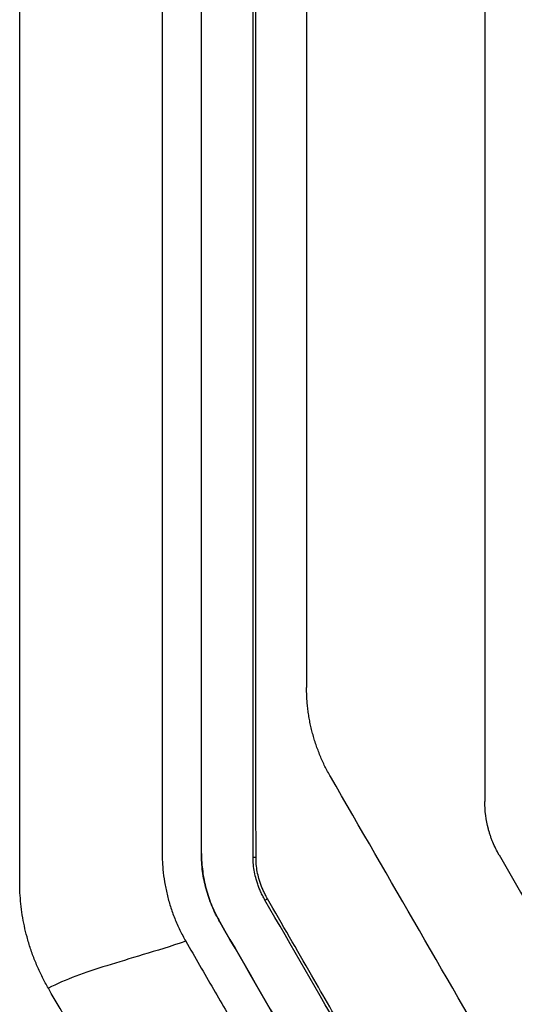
# Model space of a CAD drawing. Header units: millimetres. Extents: x 145 to 933, y -105 to 949.
# Tile 82 of 157: x 622 to 636, y 421 to 449. Entities that reach past the tile are written whole.
import ezdxf

# ---------------------------------------------------------------- set-up
doc = ezdxf.new("R2010")
doc.units = ezdxf.units.MM

msp = doc.modelspace()

# ---------------------------------------------------------------- linework, layer by layer
at = {"color": 7, "linetype": 'Continuous', "lineweight": 25}
for p, q in [((622.034, 424.848), (622.034, 470.36)), ((627.134, 425.632), (627.136, 425.632)), ((628.585, 425.533), (628.666, 425.533)), ((627.652, 423.71), (627.653, 423.711))]:
    msp.add_line(p, q, dxfattribs=at)
at = {"color": 7, "linetype": 'Continuous', "lineweight": 25, "flags": 128}
msp.add_lwpolyline([(628.916, 424.323), (628.955, 424.345), (628.986, 424.363)], dxfattribs=at)
at = {"color": 7, "linetype": 'Continuous', "lineweight": 25}
for points, knots in [([(628.585, 425.533), (628.585, 441.316), (628.585, 457.143), (628.584, 488.685), (628.584, 504.401), (628.584, 519.965)], [0, 0, 0, 0, 0.5, 0.5, 1, 1, 1, 1]), ([(628.666, 425.533), (628.666, 425.969), (628.665, 426.841), (628.665, 428.149), (628.665, 429.457), (628.665, 430.766), (628.665, 432.074), (628.664, 433.382), (628.664, 434.691), (628.664, 436), (628.664, 437.308), (628.664, 438.617), (628.664, 439.926), (628.664, 441.235), (628.664, 442.544), (628.664, 443.852), (628.664, 445.161), (628.664, 446.47), (628.664, 447.779), (628.664, 449.088), (628.664, 450.396), (628.664, 451.705), (628.664, 453.013), (628.664, 454.322), (628.664, 455.63), (628.664, 456.938), (628.664, 458.247), (628.664, 460.537), (628.665, 463.809), (628.666, 468.058), (628.666, 472.302), (628.667, 476.542), (628.669, 480.776), (628.67, 484.302), (628.671, 487.118), (628.672, 489.022), (628.672, 491.132), (628.673, 492.538), (628.673, 493.449)], [0, 0, 0, 0, 0.019244, 0.038486, 0.057727, 0.076966, 0.096203, 0.115439, 0.134674, 0.153908, 0.17314, 0.192371, 0.211602, 0.230831, 0.25006, 0.269288, 0.288516, 0.307743, 0.326969, 0.346195, 0.365421, 0.384647, 0.403873, 0.423098, 0.442324, 0.46155, 0.480776, 0.500003, 0.56257, 0.625092, 0.687572, 0.750013, 0.81256, 0.874993, 0.906258, 0.937489, 0.959491, 1, 1, 1, 1]), ([(630.085, 493.449), (630.085, 482.994), (630.085, 472.474), (630.085, 451.392), (630.086, 440.829), (630.086, 430.289)], [0, 0, 0, 0, 0.5, 0.5, 1, 1, 1, 1]), ([(626.034, 468.842), (626.034, 468.366), (626.034, 467.412), (626.034, 465.981), (626.034, 464.551), (626.034, 463.119), (626.034, 461.688), (626.034, 460.257), (626.034, 458.825), (626.034, 457.393), (626.034, 455.962), (626.034, 454.53), (626.034, 453.098), (626.034, 451.665), (626.034, 450.233), (626.034, 448.801), (626.034, 447.369), (626.034, 444.6), (626.034, 440.303), (626.034, 435.381), (626.034, 431.469), (626.034, 429.06), (626.034, 427.301), (626.034, 426.266), (626.034, 425.694), (626.034, 425.515), (626.04, 425.359), (626.058, 425.124), (626.096, 424.833), (626.166, 424.486), (626.26, 424.144), (626.38, 423.809), (626.522, 423.482), (626.637, 423.274), (626.694, 423.169)], [0, 0, 0, 0, 0.031265, 0.06253, 0.093795, 0.12506, 0.156325, 0.18759, 0.218855, 0.25012, 0.281385, 0.31265, 0.343916, 0.375181, 0.406446, 0.437711, 0.468976, 0.500241, 0.619062, 0.750342, 0.822647, 0.875386, 0.908206, 0.937916, 0.943259, 0.94573, 0.949631, 0.953484, 0.961168, 0.968889, 0.976638, 0.984415, 0.992204, 1, 1, 1, 1]), ([(627.134, 425.632), (627.134, 429.23), (627.134, 432.83), (627.134, 440.033), (627.134, 443.636), (627.134, 454.443), (627.134, 461.647), (627.134, 468.843)], [0, 0, 0, 0, 0.25, 0.25, 0.5, 0.5, 1, 1, 1, 1]), ([(627.136, 425.632), (627.136, 429.23), (627.136, 432.83), (627.136, 440.033), (627.136, 443.636), (627.136, 454.443), (627.136, 461.647), (627.136, 468.843)], [0, 0, 0, 0, 0.25, 0.25, 0.5, 0.5, 1, 1, 1, 1]), ([(635.085, 452.714), (635.085, 452.265), (635.085, 451.365), (635.085, 450.016), (635.086, 448.666), (635.086, 447.317), (635.086, 445.968), (635.086, 444.619), (635.086, 443.27), (635.086, 441.922), (635.086, 440.573), (635.086, 439.225), (635.086, 437.876), (635.086, 436.528), (635.086, 435.18), (635.086, 433.831), (635.086, 432.483), (635.086, 431.136), (635.086, 429.788), (635.086, 428.44), (635.086, 427.542), (635.086, 427.092)], [0, 0, 0, 0, 0.052653, 0.1053, 0.157941, 0.210576, 0.263206, 0.315833, 0.368457, 0.421079, 0.4737, 0.52632, 0.57894, 0.631561, 0.684183, 0.736809, 0.789437, 0.84207, 0.894707, 0.94735, 1, 1, 1, 1]), ([(630.756, 427.789), (630.729, 427.836), (630.675, 427.932), (630.6, 428.078), (630.53, 428.226), (630.465, 428.377), (630.405, 428.529), (630.349, 428.684), (630.299, 428.84), (630.254, 428.998), (630.215, 429.156), (630.18, 429.315), (630.151, 429.475), (630.127, 429.636), (630.109, 429.798), (630.096, 429.961), (630.087, 430.124), (630.086, 430.234), (630.086, 430.289)], [0, 0, 0, 0, 0.0627549, 0.1253967, 0.187994, 0.2506152, 0.3133393, 0.3761148, 0.43881, 0.5012926, 0.5635473, 0.6256921, 0.6877931, 0.7499169, 0.8121313, 0.8745043, 0.9371044, 1, 1, 1, 1]), ([(635.314, 425.946), (635.301, 425.977), (635.277, 426.037), (635.244, 426.13), (635.214, 426.224), (635.196, 426.287), (635.187, 426.319)], [0, 0, 0, 0, 0.250111, 0.499966, 0.749838, 1, 1, 1, 1]), ([(627.652, 423.71), (627.611, 423.784), (627.571, 423.857), (627.495, 424.007), (627.461, 424.083), (627.365, 424.316), (627.31, 424.475), (627.223, 424.799), (627.189, 424.964), (627.145, 425.296), (627.134, 425.464), (627.134, 425.632)], [0, 0, 0, 0, 0.125, 0.125, 0.25, 0.25, 0.5, 0.5, 0.75, 0.75, 1, 1, 1, 1]), ([(627.136, 425.632), (627.136, 425.464), (627.147, 425.297), (627.191, 424.964), (627.224, 424.799), (627.312, 424.476), (627.366, 424.316), (627.462, 424.084), (627.497, 424.007), (627.572, 423.858), (627.613, 423.784), (627.653, 423.711)], [0, 0, 0, 0, 0.25, 0.25, 0.5, 0.5, 0.75, 0.75, 0.875, 0.875, 1, 1, 1, 1]), ([(628.916, 424.323), (628.895, 424.364), (628.853, 424.442), (628.796, 424.562), (628.747, 424.679), (628.705, 424.794), (628.66, 424.936), (628.619, 425.111), (628.59, 425.32), (628.587, 425.462), (628.585, 425.533)], [0, 0, 0, 0, 0.10758, 0.211321, 0.311403, 0.408024, 0.501405, 0.664744, 0.830468, 1, 1, 1, 1]), ([(628.986, 424.363), (628.965, 424.402), (628.925, 424.478), (628.87, 424.593), (628.822, 424.707), (628.781, 424.818), (628.738, 424.956), (628.699, 425.124), (628.671, 425.327), (628.667, 425.464), (628.666, 425.533)], [0, 0, 0, 0, 0.107665, 0.211489, 0.311581, 0.408094, 0.501212, 0.664497, 0.830401, 1, 1, 1, 1]), ([(622.838, 421.848), (622.809, 421.899), (622.752, 422), (622.672, 422.155), (622.596, 422.311), (622.525, 422.469), (622.458, 422.629), (622.396, 422.792), (622.339, 422.956), (622.287, 423.122), (622.226, 423.335), (622.163, 423.596), (622.105, 423.906), (622.064, 424.218), (622.039, 424.532), (622.036, 424.743), (622.034, 424.848)], [0, 0, 0, 0, 0.0555632, 0.1109673, 0.1662587, 0.2214838, 0.2766895, 0.3319225, 0.3872295, 0.442657, 0.4982512, 0.5988561, 0.6990554, 0.7991267, 0.8993491, 1, 1, 1, 1]), ([(633.498, 416.534), (633.273, 416.925), (632.846, 417.664), (632.245, 418.707), (631.718, 419.621), (631.053, 420.775), (630.151, 422.341), (629.399, 423.646), (628.986, 424.363)], [0, 0, 0, 0, 0.149899, 0.283202, 0.399904, 0.500004, 0.72549, 1, 1, 1, 1]), ([(626.694, 423.169), (626.953, 422.721), (627.461, 421.842), (628.206, 420.55), (628.921, 419.313), (629.604, 418.129), (630.256, 416.999), (630.771, 416.108), (631.093, 415.55), (631.22, 415.33), (631.295, 415.202), (631.427, 414.993), (631.732, 414.578), (632.244, 414.044), (632.963, 413.523), (633.632, 413.203), (634.192, 413.021), (634.553, 412.939), (634.843, 412.893), (635.052, 412.868), (635.272, 412.854), (635.42, 412.851), (635.504, 412.849)], [0, 0, 0, 0, 0.109183, 0.213979, 0.314388, 0.41041, 0.502046, 0.589589, 0.627557, 0.63775, 0.643237, 0.658833, 0.689815, 0.75182, 0.813904, 0.875978, 0.907042, 0.937961, 0.953626, 0.968849, 0.982378, 1, 1, 1, 1]), ([(634.962, 406.849), (634.902, 406.85), (634.783, 406.851), (634.604, 406.859), (634.426, 406.872), (634.248, 406.891), (634.071, 406.914), (633.895, 406.944), (633.573, 407.007), (633.11, 407.13), (632.524, 407.355), (631.966, 407.638), (631.441, 407.977), (630.953, 408.37), (630.509, 408.811), (630.114, 409.295), (629.86, 409.682), (629.664, 410.025), (629.453, 410.389), (629.128, 410.953), (628.733, 411.637), (628.312, 412.366), (627.628, 413.551), (626.669, 415.213), (625.424, 417.368), (624.143, 419.587), (623.277, 421.087), (622.838, 421.848)], [0, 0, 0, 0, 0.008882, 0.017745, 0.026597, 0.035447, 0.044302, 0.05317, 0.062059, 0.093159, 0.124291, 0.155236, 0.186206, 0.217249, 0.24832, 0.279252, 0.310212, 0.317282, 0.338184, 0.37292, 0.414266, 0.456071, 0.498335, 0.618342, 0.741955, 0.869174, 1, 1, 1, 1])]:
    msp.add_open_spline(points, degree=3, knots=knots, dxfattribs=at)
for points in [[(635.744, 419.149), (634.081, 422.03), (632.418, 424.91), (630.756, 427.789)], [(635.187, 426.319), (635.12, 426.572), (635.086, 426.83), (635.086, 427.092)], [(635.488, 425.592), (635.422, 425.707), (635.364, 425.824), (635.314, 425.946)], [(635.488, 425.592), (636.295, 424.195), (637.102, 422.797), (637.909, 421.399)], [(633.435, 416.498), (631.929, 419.105), (630.423, 421.714), (628.916, 424.323)], [(632.178, 415.871), (630.669, 418.482), (629.161, 421.096), (627.652, 423.71)], [(627.653, 423.711), (629.162, 421.097), (630.671, 418.483), (632.179, 415.871)], [(626.694, 423.169), (625.836, 422.883), (624.387, 422.475), (623.32, 422.101), (622.838, 421.848)]]:
    msp.add_open_spline(points, degree=3, dxfattribs=at)

doc.saveas('drawing.dxf')
